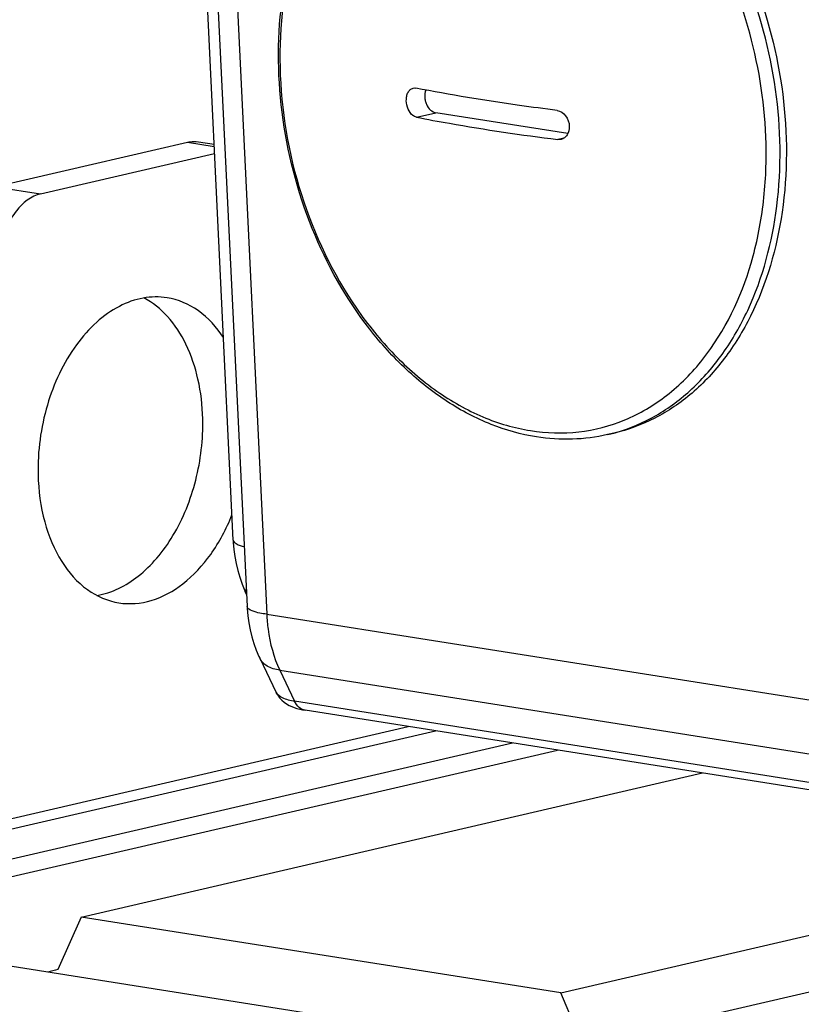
# Model space of a CAD drawing. Header units: millimetres. Extents: x 0 to 420, y 0 to 297.
# Tile 18 of 68: x 158 to 172, y 63 to 81. Entities that reach past the tile are written whole.
import ezdxf

# ---------------------------------------------------------------- set-up
doc = ezdxf.new("R2010")
doc.units = ezdxf.units.MM
doc.header["$LTSCALE"] = 23.1
for name, color, linetype in [('AXIS', 7, 'CONTINUOUS'), ('COMPONENTS', 7, 'CONTINUOUS'), ('CUT', 7, 'CONTINUOUS')]:
    doc.layers.add(name, color=color, linetype=linetype)

msp = doc.modelspace()

# ---------------------------------------------------------------- linework, layer by layer
at = {"layer": 'AXIS', "color": 7, "linetype": 'Continuous'}
for p, q in [((167.51375, 63.24742), (178.83363, 65.87006)), ((170.15257, 62.83051), (181.47245, 65.45315)), ((167.51375, 63.24742), (158.77266, 64.62843)), ((167.98117, 62.14912), (167.51375, 63.24742))]:
    msp.add_line(p, q, dxfattribs=at)
at = {"layer": 'COMPONENTS', "color": 7, "linetype": 'Continuous'}
for p, q in [((161.5439, 71.48908), (161.03421, 82.07057)), ((161.25762, 81.44254), (161.79611, 70.28425)), ((167.63997, 78.89516), (165.2358, 79.27499)), ((157.2116, 77.92776), (160.70887, 78.73802)), ((160.90989, 78.74595), (161.19653, 78.70066)), ((158.03623, 77.79748), (161.20468, 78.53156)), ((168.47864, 73.43983), (168.36364, 73.41319)), ((161.78576, 70.4988), (161.76618, 70.54349)), ((162.02712, 69.34199), (162.32669, 68.71772)), ((183.48881, 65.13458), (162.85314, 68.39483)), ((177.04036, 60.64303), (149.29697, 65.02623))]:
    msp.add_line(p, q, dxfattribs=at)
at = {"layer": 'COMPONENTS', "color": 9, "linetype": 'Continuous'}
for p, q in [((161.61705, 81.30034), (162.15554, 70.14205)), ((164.88334, 79.19333), (165.2358, 79.27499)), ((160.70887, 78.73802), (161.19846, 78.66067)), ((167.57012, 78.81324), (167.45619, 78.78685)), ((157.2116, 77.92776), (158.03623, 77.79748)), ((162.15554, 70.14205), (182.82135, 66.87704)), ((162.39176, 69.1236), (162.66351, 68.55728)), ((162.39176, 69.1236), (183.04368, 65.86078)), ((183.29919, 65.29703), (162.66351, 68.55728))]:
    msp.add_line(p, q, dxfattribs=at)
at = {"layer": 'COMPONENTS', "color": 7, "linetype": 'Continuous'}
for points in [[(161.5439, 71.48909), (161.546, 71.45117), (161.55727, 71.32213), (161.57483, 71.19372), (161.59864, 71.06599), (161.62863, 70.93933), (161.66463, 70.81443), (161.7065, 70.69168), (161.75426, 70.57113), (161.76619, 70.54348)], [(161.79611, 70.28426), (161.79813, 70.24761), (161.80961, 70.11548), (161.82756, 69.98518), (161.85199, 69.85676), (161.88288, 69.73059), (161.92014, 69.60732), (161.96371, 69.4873), (162.01363, 69.37062), (162.02714, 69.34196)], [(162.32647, 68.71816), (162.35445, 68.66769), (162.38864, 68.62027), (162.42794, 68.57734), (162.47038, 68.54024), (162.51518, 68.50858), (162.562, 68.48173)], [(162.562, 68.48173), (162.60954, 68.45959), (162.6572, 68.44145), (162.70588, 68.42628)], [(162.70588, 68.42628), (162.75637, 68.4134), (162.80896, 68.40246), (162.85398, 68.39471)]]:
    msp.add_lwpolyline(points, dxfattribs=at)
at = {"layer": 'COMPONENTS', "color": 9, "linetype": 'Continuous'}
for centre, radius, start, end in [((167.64681, 76.5066), 3.17538, 283.046788, 285.176116), ((167.64539, 76.51188), 3.18084, 285.175896, 285.982661)]:
    msp.add_arc(centre, radius, start, end, dxfattribs=at)
at = {"layer": 'COMPONENTS', "color": 7, "linetype": 'Continuous'}
for points, knots in [([(166.94205, 85.53577), (167.2183, 85.49212), (167.77756, 85.33381), (168.56893, 84.91513), (169.31041, 84.32507), (170.21978, 83.31642), (171.09547, 81.74756), (171.64143, 79.64035), (171.64694, 77.50938), (171.17651, 75.86535), (170.52256, 74.793), (169.93205, 74.15601), (169.2463, 73.68788), (168.7364, 73.49956), (168.47857, 73.43982)], [0, 0, 0, 0, 0.05416527, 0.11147208, 0.17234673, 0.2367275, 0.37353192, 0.51550876, 0.65407611, 0.78180366, 0.84059526, 0.89600198, 0.94874102, 1, 1, 1, 1]), ([(167.06691, 73.37134), (166.78562, 73.41578), (166.21812, 73.57579), (165.41734, 73.99779), (164.67121, 74.58963), (163.76147, 75.59608), (162.8881, 77.15799), (162.34588, 79.25505), (162.3441, 81.37818), (162.81971, 83.01952), (163.48087, 84.09508), (164.08213, 84.73919), (164.78345, 85.21518), (165.30581, 85.40753), (165.57053, 85.46886)], [0, 0, 0, 0, 0.05495836, 0.11268762, 0.17362798, 0.23777976, 0.37354552, 0.51416405, 0.65154676, 0.77881416, 0.83783995, 0.89385961, 0.94756119, 1, 1, 1, 1]), ([(164.69758, 79.49362), (164.69694, 79.52111), (164.70115, 79.57374), (164.72517, 79.64447), (164.76522, 79.69804), (164.80272, 79.71801), (164.82135, 79.72233)], [0, 0, 0, 0, 0.29590288, 0.56244937, 0.79415382, 1, 1, 1, 1]), ([(167.44397, 79.31643), (167.21482, 79.34509), (166.35403, 79.45924), (165.49645, 79.59937), (164.87112, 79.72291)], [0, 0, 0, 0, 0.26594417, 1, 1, 1, 1]), ([(165.05079, 79.68841), (165.03543, 79.64838), (165.02707, 79.5807), (165.03994, 79.49283), (165.06843, 79.40876), (165.12636, 79.32178), (165.19982, 79.28068), (165.2358, 79.27499)], [0, 0, 0, 0, 0.25575367, 0.39211638, 0.5282933, 0.78273364, 1, 1, 1, 1]), ([(164.88334, 79.19333), (164.85822, 79.1983), (164.79161, 79.23405), (164.72041, 79.3421), (164.69879, 79.44129), (164.69758, 79.49362)], [0, 0, 0, 0, 0.20528791, 0.58039022, 1, 1, 1, 1]), ([(167.44397, 79.31643), (167.50419, 79.30889), (167.62279, 79.22518), (167.66466, 79.09353), (167.66625, 79.0246)], [0, 0, 0, 0, 0.46815691, 1, 1, 1, 1]), ([(164.88334, 79.19333), (165.0823, 79.15403), (165.93601, 78.99497), (166.79578, 78.86946), (167.45619, 78.78685)], [0, 0, 0, 0, 0.2335481, 1, 1, 1, 1]), ([(167.66625, 79.0246), (167.66747, 78.97166), (167.64969, 78.89061), (167.58172, 78.81531), (167.53818, 78.7949), (167.51611, 78.78978)], [0, 0, 0, 0, 0.53236853, 0.77228527, 1, 1, 1, 1]), ([(160.70887, 78.73802), (160.72557, 78.74189), (160.79173, 78.75413), (160.86029, 78.75378), (160.9098, 78.74597)], [0, 0, 0, 0, 0.25480014, 1, 1, 1, 1]), ([(158.03623, 77.79748), (157.8619, 77.75709), (157.61742, 77.55849), (157.42025, 77.21099), (157.35295, 76.99718), (157.33012, 76.88527)], [0, 0, 0, 0, 0.44689186, 0.71475992, 1, 1, 1, 1]), ([(160.34072, 75.90553), (160.19749, 75.92815), (159.89214, 75.92238), (159.44719, 75.76132), (159.03223, 75.46365), (158.52835, 74.89074), (158.09279, 73.94949), (157.98008, 73.11063), (157.98991, 72.68447)], [0, 0, 0, 0, 0.09780098, 0.20137587, 0.3145673, 0.43861277, 0.71250642, 1, 1, 1, 1]), ([(160.98942, 73.70075), (160.98383, 73.94289), (160.93055, 74.40999), (160.71707, 75.05001), (160.38435, 75.56865), (160.0788, 75.81712), (159.9177, 75.90167)], [0, 0, 0, 0, 0.28461248, 0.54836558, 0.78621349, 1, 1, 1, 1]), ([(161.36667, 75.17909), (161.24409, 75.3679), (160.95203, 75.69726), (160.54174, 75.87378), (160.34072, 75.90553)], [0, 0, 0, 0, 0.52520691, 1, 1, 1, 1]), ([(159.06209, 70.4836), (159.33461, 70.53043), (159.74116, 70.73797), (160.17062, 71.16175), (160.57131, 71.72748), (160.91158, 72.58258), (160.99807, 73.32599), (160.98942, 73.70075)], [0, 0, 0, 0, 0.20621409, 0.32327249, 0.44926907, 0.72044219, 1, 1, 1, 1]), ([(168.36364, 73.41319), (168.15362, 73.36453), (167.71957, 73.30832), (167.28313, 73.33717), (167.06691, 73.37134)], [0, 0, 0, 0, 0.49618066, 1, 1, 1, 1]), ([(157.98991, 72.68447), (157.9966, 72.39459), (158.06944, 71.84086), (158.36962, 71.10685), (158.83913, 70.56508), (159.25822, 70.38179), (159.46324, 70.34941)], [0, 0, 0, 0, 0.2928001, 0.55782279, 0.79040439, 1, 1, 1, 1]), ([(159.46324, 70.34941), (159.65787, 70.31867), (160.08704, 70.35546), (160.67494, 70.68579), (161.1761, 71.23558), (161.42058, 71.69801), (161.52193, 71.95029)], [0, 0, 0, 0, 0.21151703, 0.44433223, 0.70814457, 1, 1, 1, 1])]:
    msp.add_open_spline(points, degree=3, knots=knots, dxfattribs=at)
at = {"layer": 'COMPONENTS', "color": 9, "linetype": 'Continuous'}
for points, knots in [([(166.68658, 85.33024), (166.40301, 85.37504), (165.82556, 85.3929), (164.98287, 85.18162), (164.21567, 84.74199), (163.55627, 84.09676), (163.02733, 83.27473), (162.50629, 81.95627), (162.37941, 80.85072), (162.39658, 80.10707)], [0, 0, 0, 0, 0.11161517, 0.22150724, 0.33361444, 0.45133, 0.57681892, 0.71080234, 1, 1, 1, 1]), ([(168.52122, 73.45399), (168.77329, 73.52619), (169.2694, 73.73804), (169.93004, 74.23243), (170.49469, 74.88769), (171.11363, 75.97384), (171.54574, 77.61449), (171.50909, 79.72405), (170.94678, 81.79817), (170.07008, 83.33678), (169.16723, 84.32394), (168.43332, 84.90112), (167.65146, 85.31079), (167.09967, 85.46605), (166.82705, 85.50913)], [0, 0, 0, 0, 0.05131573, 0.1043445, 0.16016473, 0.21938742, 0.34775338, 0.48641937, 0.62801263, 0.76420077, 0.82827404, 0.88888433, 0.94598487, 1, 1, 1, 1]), ([(171.24992, 78.70832), (171.23427, 79.38667), (171.03131, 80.73745), (170.39196, 82.30348), (169.67021, 83.39541), (168.87351, 84.29641), (168.14049, 84.82045), (167.62067, 85.05067)], [0, 0, 0, 0, 0.26591733, 0.52931762, 0.65595343, 0.77719549, 1, 1, 1, 1]), ([(162.39658, 80.10707), (162.41466, 79.32321), (162.67786, 77.77057), (163.51111, 76.01483), (164.44071, 74.86539), (165.21847, 74.18932), (166.06105, 73.71037), (166.66306, 73.53206), (166.95992, 73.48516)], [0, 0, 0, 0, 0.27255129, 0.53943967, 0.66546102, 0.78428644, 0.89552836, 1, 1, 1, 1]), ([(170.09745, 74.78412), (170.50313, 75.29653), (170.95017, 76.24009), (171.22368, 77.59992), (171.25855, 78.33475), (171.24992, 78.70832)], [0, 0, 0, 0, 0.47173804, 0.73027947, 1, 1, 1, 1]), ([(166.95992, 73.48516), (167.24908, 73.43947), (167.8384, 73.42272), (168.6971, 73.6458), (169.47517, 74.10569), (169.90495, 74.54096), (170.09745, 74.78412)], [0, 0, 0, 0, 0.24685287, 0.48999571, 0.73848016, 1, 1, 1, 1]), ([(161.54394, 71.48908), (161.54527, 71.46209), (161.62026, 71.40414), (161.69259, 71.38747), (161.74306, 71.37554)], [0, 0, 0, 0, 0.34260098, 1, 1, 1, 1]), ([(161.76623, 70.54351), (161.76477, 70.54684), (161.76104, 70.56551), (161.77136, 70.58353), (161.77973, 70.59581)], [0, 0, 0, 0, 0.19690117, 1, 1, 1, 1]), ([(162.15554, 70.14205), (162.06624, 70.15409), (161.9516, 70.17017), (161.79823, 70.24222), (161.79616, 70.28425)], [0, 0, 0, 0, 0.68168015, 1, 1, 1, 1]), ([(162.15554, 70.14205), (162.15938, 70.05019), (162.18918, 69.70185), (162.28148, 69.35662), (162.39176, 69.1236)], [0, 0, 0, 0, 0.26288558, 1, 1, 1, 1]), ([(162.39176, 69.1236), (162.31209, 69.135), (162.16707, 69.17387), (162.05548, 69.28282), (162.02715, 69.34196)], [0, 0, 0, 0, 0.55100385, 1, 1, 1, 1]), ([(162.66351, 68.55728), (162.58696, 68.56891), (162.46331, 68.59485), (162.34825, 68.6728), (162.32665, 68.71779)], [0, 0, 0, 0, 0.60805124, 1, 1, 1, 1]), ([(162.85314, 68.39486), (162.81365, 68.40106), (162.73237, 68.44209), (162.6829, 68.51573), (162.66351, 68.55728)], [0, 0, 0, 0, 0.46584729, 1, 1, 1, 1])]:
    msp.add_open_spline(points, degree=3, knots=knots, dxfattribs=at)
at = {"layer": 'COMPONENTS', "color": 7, "linetype": 'Continuous'}
for points in [[(164.82135, 79.72233), (164.83752, 79.72607), (164.85484, 79.72613), (164.87112, 79.72291)], [(167.51611, 78.78978), (167.49663, 78.78527), (167.47603, 78.78437), (167.45619, 78.78685)]]:
    msp.add_open_spline(points, degree=3, dxfattribs=at)
at = {"layer": 'CUT', "color": 7, "linetype": 'Continuous'}
for p, q in [((153.41256, 65.47528), (164.73244, 68.09792)), ((153.90734, 65.39711), (165.22722, 68.01975)), ((155.30921, 65.17562), (166.62909, 67.79827)), ((156.13384, 65.04534), (167.45372, 67.66798)), ((158.77266, 64.62843), (170.09254, 67.25107)), ((158.77266, 64.62843), (158.35269, 63.67033))]:
    msp.add_line(p, q, dxfattribs=at)
msp.add_arc((161.09359, 51.92317), 12.06269, 103.133512, 104.046511, dxfattribs=at)

doc.saveas('drawing.dxf')
